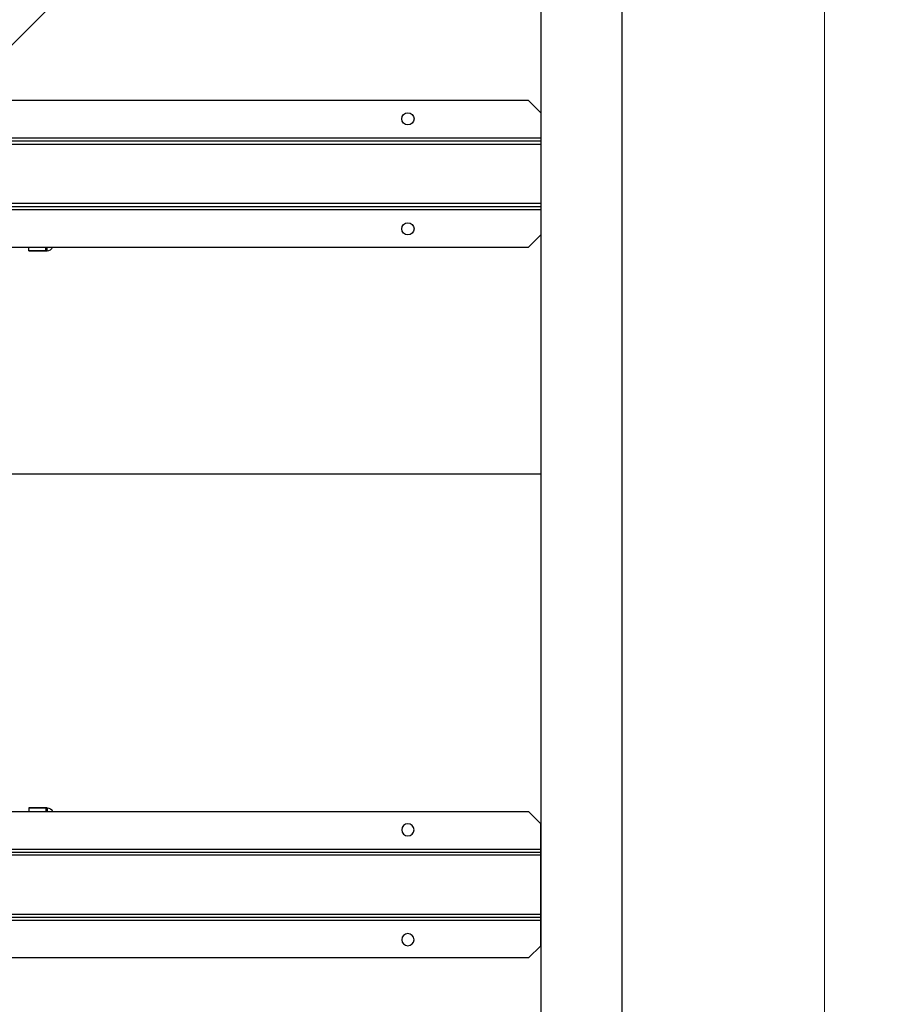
# Model space of a CAD drawing. Header units: millimetres. Extents: x -740 to 33545, y 5178 to 22494.
# Tile 68 of 256: x 9352 to 9395, y 6516 to 6565. Entities that reach past the tile are written whole.
import ezdxf
from ezdxf.lldxf.tags import DXFTag

# ---------------------------------------------------------------- set-up
doc = ezdxf.new("R2010")
doc.units = ezdxf.units.MM
doc.header["$MEASUREMENT"] = 0
doc.layers.add('_IS_Centralki', color=3, linetype='Continuous', lineweight=30)
doc.layers.add('l.przerywana', color=252, linetype='ICAD_ISO03W100', lineweight=5)
doc.layers.add('Dimensions.Service', color=7, linetype='Continuous')
tags = doc.linetypes.add('ICAD_ISO03W100', pattern=[30, 12, -18]).pattern_tags.tags
tags[6:7] = [DXFTag(74, 4), DXFTag(75, 0), DXFTag(340, '0'), DXFTag(46, 1.0), DXFTag(50, 0.0), DXFTag(44, 0.0), DXFTag(45, 0.0)]
tags[4:5] = [DXFTag(74, 4), DXFTag(75, 0), DXFTag(340, '0'), DXFTag(46, 1.0), DXFTag(50, 0.0), DXFTag(44, 0.0), DXFTag(45, 0.0)]

# ---------------------------------------------------------------- blocks, each defined once
blk = doc.blocks.new('Centrala_kuchnia')
at = {"layer": '_IS_Centralki'}
for p, q in [((18046.23, -1300), (19538.23, -1300)), ((18046.23, -1300), (19538.23, -1300)), ((18046.23, -1340), (19536.23, -1340)), ((18046.23, -1340), (19536.23, -1340)), ((18370.23, -2221), (18370.23, -1340))]:
    blk.add_line(p, q, dxfattribs=at)
at = {"layer": '_IS_Centralki', "linetype": 'Continuous'}
for p, q in [((18192.23, -1340), (18186.23, -1346)), ((18192.23, -1340), (18206.23, -1340)), ((18204.73, -1340), (18204.73, -2221)), ((18206.23, -1340), (18238.43, -1340)), ((18206.23, -1340), (18206.23, -2221)), ((18207.73, -2221), (18207.73, -1340)), ((18236.93, -1340), (18236.93, -2221)), ((18238.43, -1340), (18252.43, -1340)), ((18238.43, -2221), (18238.43, -1340)), ((18239.93, -2221), (18239.93, -1340)), ((18258.43, -1346), (18252.43, -1340)), ((18186.23, -1346), (18186.23, -2215)), ((18258.43, -2215), (18258.43, -1346)), ((18260.23, -1583.5), (18258.43, -1583.5)), ((18260.24, -1583.5), (18258.43, -1583.5)), ((18260.23, -1584.11), (18258.43, -1584.11)), ((18260.24, -1584.11), (18258.43, -1584.11)), ((18260.23, -1592.5), (18260.23, -1583.5)), ((18260.24, -1583.5), (18260.24, -1592.5)), ((18260.23, -1592.5), (18258.43, -1592.5)), ((18260.24, -1592.5), (18258.43, -1592.5))]:
    blk.add_line(p, q, dxfattribs=at)
at = {"layer": '_IS_Centralki', "linetype": 'Continuous', "extrusion": (1.22461e-16, 0, -1)}
for p, q in [((18536.81, -1346), (18542.81, -1340)), ((18556.81, -1340), (18542.81, -1340)), ((18555.31, -2221), (18555.31, -1340)), ((18589.01, -1340), (18556.81, -1340)), ((18556.81, -2221), (18556.81, -1340)), ((18558.31, -1340), (18558.31, -2221)), ((18587.51, -2221), (18587.51, -1340)), ((18603.01, -1340), (18589.01, -1340)), ((18589.01, -1340), (18589.01, -2221)), ((18590.51, -1340), (18590.51, -2221)), ((18603.01, -1340), (18609.01, -1346)), ((18536.81, -2215), (18536.81, -1346)), ((18609.01, -1346), (18609.01, -2215)), ((18534.99, -1583.5), (18536.81, -1583.5)), ((18534.99, -1583.5), (18534.99, -1592.5)), ((18534.99, -1584.11), (18536.81, -1584.11)), ((18535.01, -1583.5), (18536.81, -1583.5)), ((18535.01, -1592.5), (18535.01, -1583.5)), ((18535.01, -1584.11), (18536.81, -1584.11)), ((18534.99, -1592.5), (18536.81, -1592.5)), ((18535.01, -1592.5), (18536.81, -1592.5))]:
    blk.add_line(p, q, dxfattribs=at)
at = {"layer": '_IS_Centralki', "linetype": 'Continuous'}
for centre in [(18195.23, -1405.5), (18249.43, -1405.5)]:
    blk.add_circle(centre, 3, dxfattribs=at)
at = {"layer": '_IS_Centralki', "linetype": 'Continuous', "extrusion": (1.22461e-16, 0, -1)}
for centre in [(-18545.81, -1405.5), (-18600.01, -1405.5)]:
    blk.add_circle(centre, 3, dxfattribs=at)
at = {"layer": '_IS_Centralki', "linetype": 'Continuous'}
for centre, end in [((18257.23, -1583.5), 66.3957), ((18257.24, -1583.5), 66.6341)]:
    blk.add_arc(centre, 3, 0, end, dxfattribs=at)
at = {"layer": '_IS_Centralki', "linetype": 'Continuous', "extrusion": (1.22461e-16, 0, -1)}
for centre, end in [((-18537.99, -1583.5), 66.6341), ((-18538.01, -1583.5), 66.3957)]:
    blk.add_arc(centre, 3, 0, end, dxfattribs=at)
at = {"layer": 'Dimensions.Service', "color": 0, "lineweight": 5, "transparency": 33554483}
blk.add_line((16446.23, -1200), (19538.23, -1200), dxfattribs=at)

msp = doc.modelspace()

# ---------------------------------------------------------------- linework, layer by layer
at = {"layer": 'l.przerywana'}
msp.add_line((8957.079, 6168.928), (9410.994, 6622.845), dxfattribs=at)

# ---------------------------------------------------------------- block references
at = {"layer": '_IS_Centralki', "color": 7, "lineweight": 5, "xscale": 0.1, "yscale": 0.1, "zscale": 0.1, "rotation": 270}
msp.add_blockref('Centrala_kuchnia', (9512.043, 8379.678), dxfattribs=at)

doc.saveas('drawing.dxf')
